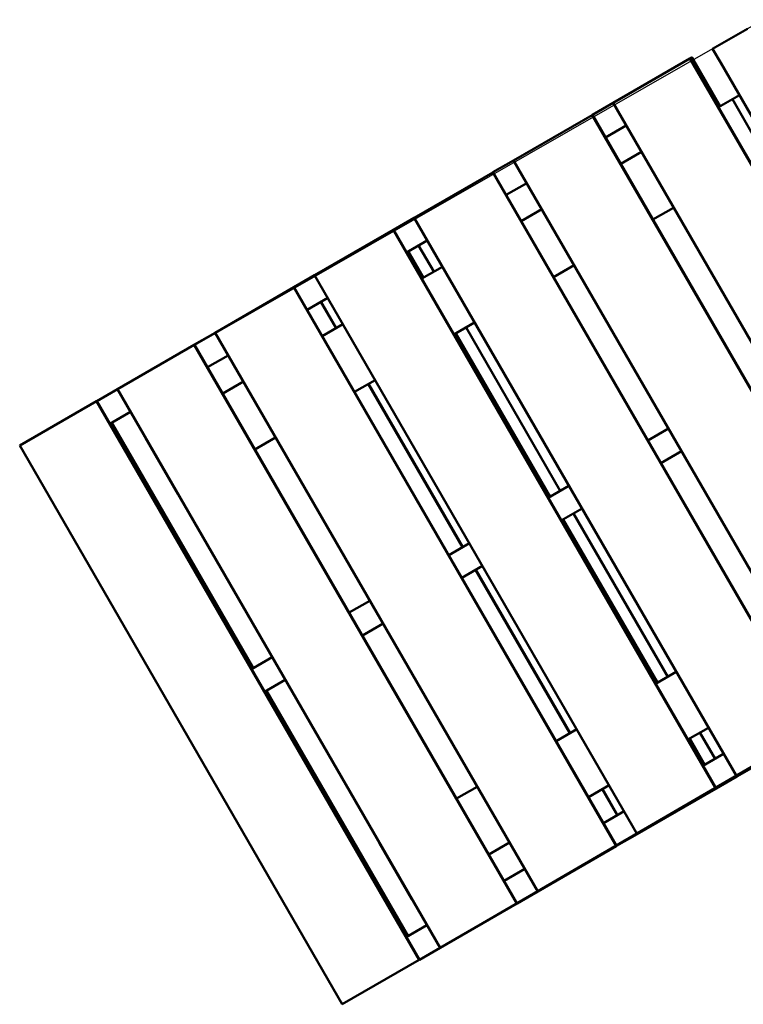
# Model space of a CAD drawing. Header units: millimetres. Extents: x 5419 to 33401, y 455 to 7585.
# Tile 1 of 23: x 5438 to 6577, y 1998 to 3548. Entities that reach past the tile are written whole.
import ezdxf

# ---------------------------------------------------------------- set-up
doc = ezdxf.new("R2010")
doc.units = ezdxf.units.MM
doc.layers.add('Layout', color=7, linetype='Continuous', true_color=0xbfbfbf)
doc.layers.add('material handling', color=7, linetype='Continuous', true_color=0x0080c0)

# ---------------------------------------------------------------- blocks, each defined once
blk = doc.blocks.new('FDS_546093b7-abba-45a4-840f-5da675039d71_Asset_6CD48722D16E9AE8881EB6CF7F3CB4F7')
at = {"color": 0, "lineweight": 50}
for p, q in [((5.497, 20), (0, 20)), ((0, -20), (0, 20)), ((5.497, -20), (5.497, 20)), ((5.517, 20), (5.497, 20)), ((5.517, 20), (6.997, 20)), ((5.517, -20), (5.517, 20)), ((12.494, 20), (6.997, 20)), ((6.997, -20), (6.997, 20)), ((12.494, -20), (12.494, 20)), ((12.513, 20), (12.494, 20)), ((12.513, 20), (13.993, 20)), ((12.513, -20), (12.513, 20)), ((19.615, 20), (13.993, 20)), ((13.993, -20), (13.993, 20)), ((19.615, -20), (19.615, 20)), ((19.635, 20), (19.615, 20)), ((19.635, 20), (21.114, 20)), ((19.635, -20), (19.635, 20)), ((26.737, 20), (21.114, 20)), ((21.114, -20), (21.114, 20)), ((26.737, -20), (26.737, 20)), ((26.756, 20), (26.737, 20)), ((26.756, 20), (28.236, 20)), ((26.756, -20), (26.756, 20)), ((33.858, 20), (28.236, 20)), ((28.236, -20), (28.236, 20)), ((33.858, -20), (33.858, 20)), ((33.878, 20), (33.858, 20)), ((33.878, 20), (35.357, 20)), ((33.878, -20), (33.878, 20)), ((40.98, 20), (35.357, 20)), ((35.357, -20), (35.357, 20)), ((40.98, -20), (40.98, 20)), ((40.999, 20), (40.98, 20)), ((40.999, 20), (42.479, 20)), ((40.999, -20), (40.999, 20)), ((42.479, -20), (42.479, 20)), ((47.976, 20), (42.479, 20)), ((47.996, 20), (47.976, 20)), ((47.976, -20), (47.976, 20)), ((47.996, 20), (47.996, 18.375)), ((48.11, 20), (47.996, 20)), ((47.996, 20), (47.996, 20)), ((47.996, -20), (47.996, 20)), ((48.11, 18.375), (48.11, 20)), ((48.11, 20), (48.111, 20)), ((48.13, 20), (48.111, 20)), ((48.111, 20), (48.111, 16.5)), ((48.13, 16.5), (48.13, 20)), ((49.496, 18.813), (49.496, 19.812)), ((49.496, 19.812), (51.996, 19.812)), ((6.997, 18.375), (5.517, 18.375)), ((5.632, 18.375), (5.632, 0.812)), ((5.651, 0.812), (5.651, 18.375)), ((13.993, 18.375), (12.513, 18.375)), ((21.114, 18.375), (19.635, 18.375)), ((20.624, 18.375), (20.624, 16.5)), ((20.644, 16.5), (20.644, 18.375)), ((28.236, 18.375), (26.756, 18.375)), ((26.871, 18.375), (26.871, 16.5)), ((26.891, 16.5), (26.891, 18.375)), ((27.621, 16.5), (27.621, 18.375)), ((35.357, 18.375), (33.878, 18.375)), ((42.479, 18.375), (40.999, 18.375)), ((47.996, 18.375), (47.996, 18.375)), ((48.11, 18.375), (47.996, 18.375)), ((49.496, 18.813), (49.496, -18.812)), ((6.996, 12.5), (6.996, 16.5)), ((6.997, 16.5), (6.996, 16.5)), ((13.993, 16.5), (12.513, 16.5)), ((21.114, 16.5), (19.635, 16.5)), ((28.236, 16.5), (26.756, 16.5)), ((35.357, 16.5), (33.878, 16.5)), ((42.479, 16.5), (40.999, 16.5)), ((48.511, 16.5), (47.996, 16.5)), ((48.996, 16.5), (48.511, 16.5)), ((48.996, 12.5), (48.996, 16.5)), ((49.496, 16.5), (48.996, 16.5)), ((6.997, 12.5), (6.996, 12.5)), ((13.993, 12.5), (12.513, 12.5)), ((21.114, 12.5), (19.635, 12.5)), ((20.624, 12.5), (20.624, 0.812)), ((20.644, 0.812), (20.644, 12.5)), ((28.236, 12.5), (26.756, 12.5)), ((26.871, 12.5), (26.871, 0.812)), ((26.891, 0.812), (26.891, 12.5)), ((27.621, 0.812), (27.621, 12.5)), ((35.357, 12.5), (33.878, 12.5)), ((42.479, 12.5), (40.999, 12.5)), ((5.517, 0.812), (6.997, 0.812)), ((12.513, 0.812), (13.993, 0.812)), ((19.635, 0.812), (21.114, 0.812)), ((26.756, 0.812), (28.236, 0.812)), ((33.878, 0.812), (35.357, 0.812)), ((6.997, -0.813), (5.517, -0.813)), ((5.632, -0.813), (5.632, -18.375)), ((5.651, -18.375), (5.651, -0.813)), ((13.993, -0.813), (12.513, -0.813)), ((21.114, -0.813), (19.635, -0.813)), ((20.624, -0.813), (20.624, -12.5)), ((20.644, -12.5), (20.644, -0.813)), ((28.236, -0.813), (26.756, -0.813)), ((26.871, -0.813), (26.871, -12.5)), ((26.891, -12.5), (26.891, -0.813)), ((27.621, -12.5), (27.621, -0.813)), ((35.357, -0.813), (33.878, -0.813)), ((6.996, -16.5), (6.996, -12.5)), ((6.997, -12.5), (6.996, -12.5)), ((13.993, -12.5), (12.513, -12.5)), ((21.114, -12.5), (19.635, -12.5)), ((28.236, -12.5), (26.756, -12.5)), ((6.997, -16.5), (6.996, -16.5)), ((13.993, -16.5), (12.513, -16.5)), ((21.114, -16.5), (19.635, -16.5)), ((20.624, -16.5), (20.624, -18.375)), ((20.644, -18.375), (20.644, -16.5)), ((28.236, -16.5), (26.756, -16.5)), ((26.871, -16.5), (26.871, -18.375)), ((26.891, -18.375), (26.891, -16.5)), ((27.621, -18.375), (27.621, -16.5)), ((5.517, -18.375), (6.997, -18.375)), ((12.513, -18.375), (13.993, -18.375)), ((19.635, -18.375), (21.114, -18.375)), ((26.756, -18.375), (28.236, -18.375)), ((5.497, -20), (0, -20)), ((5.517, -20), (5.497, -20)), ((6.997, -20), (5.517, -20)), ((12.494, -20), (6.997, -20)), ((12.513, -20), (12.494, -20)), ((13.993, -20), (12.513, -20)), ((19.615, -20), (13.993, -20)), ((19.635, -20), (19.615, -20)), ((21.114, -20), (19.635, -20)), ((26.737, -20), (21.114, -20)), ((26.756, -20), (26.737, -20)), ((28.236, -20), (26.756, -20)), ((33.858, -20), (28.236, -20))]:
    blk.add_line(p, q, dxfattribs=at)

msp = doc.modelspace()

# ---------------------------------------------------------------- linework, layer by layer
at = {"layer": 'Layout'}
msp.add_lwpolyline([(6608.6, 3548.3), (5437.7, 2877.8), (5945.7, 1997.9), (7111.9, 2676.6)], dxfattribs=at)

# ---------------------------------------------------------------- block references
at = {"layer": 'material handling', "xscale": 25.4, "yscale": 25.4, "zscale": 25.4, "rotation": 30.00001156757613}
msp.add_blockref('FDS_546093b7-abba-45a4-840f-5da675039d71_Asset_6CD48722D16E9AE8881EB6CF7F3CB4F7', (5691.7, 2437.8), dxfattribs=at)

doc.saveas('drawing.dxf')
